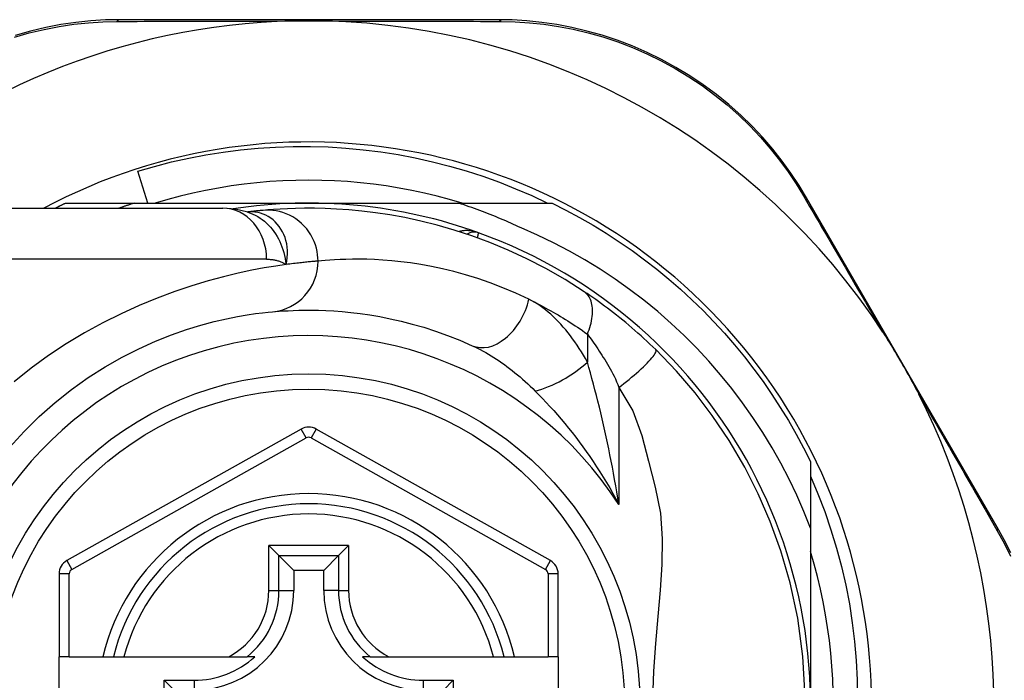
# Model space of a CAD drawing. Header units: inches. Extents: x 10 to 196, y 10 to 109.
# Tile 78 of 239: x 11.546 to 12.307, y 47.364 to 47.875. Entities that reach past the tile are written whole.
import ezdxf

# ---------------------------------------------------------------- set-up
doc = ezdxf.new("R2010")
doc.units = ezdxf.units.IN
doc.header["$MEASUREMENT"] = 0
doc.layers.add('Visible Edges(ANSI)', color=7, linetype='Continuous', lineweight=25)
doc.layers.add('Visible Tangent Edges(ANSI)', color=7, linetype='Continuous', lineweight=25)

msp = doc.modelspace()

# ---------------------------------------------------------------- linework, layer by layer
at = {"layer": 'Visible Edges(ANSI)'}
for p, q in [((11.91596, 47.87455), (11.62388, 47.87455)), ((11.64548, 47.73282), (11.63754, 47.75743)), ((11.58164, 47.73282), (11.63471, 47.73282)), ((11.63471, 47.73282), (11.76973, 47.73282)), ((11.76973, 47.73282), (11.88565, 47.73282)), ((11.88565, 47.73282), (11.95781, 47.73282)), ((12.30185, 47.48248), (12.15446, 47.73705)), ((11.46604, 47.72888), (11.7033, 47.72888)), ((11.72247, 47.72596), (11.72243, 47.72595)), ((11.76395, 47.55831), (11.58276, 47.45667)), ((11.95653, 47.45667), (11.77551, 47.55831)), ((12.15752, 47.53311), (12.15752, 47.48172)), ((12.15752, 47.48172), (12.15752, 47.34502)), ((11.73889, 47.46838), (11.74674, 47.46053)), ((11.79272, 47.46053), (11.80057, 47.46838)), ((11.74674, 47.46053), (11.75816, 47.44911)), ((11.79272, 47.46053), (11.7813, 47.44911)), ((11.75816, 47.44911), (11.75816, 47.4336)), ((11.7813, 47.44911), (11.75816, 47.44911)), ((11.7813, 47.4336), (11.7813, 47.44911)), ((11.57673, 47.44637), (11.57673, 47.38242)), ((11.96256, 47.38242), (11.96256, 47.44637)), ((11.5846, 47.38242), (11.57673, 47.38242)), ((11.57673, 47.30762), (11.57673, 47.38242)), ((11.5846, 47.38242), (11.61068, 47.38242)), ((11.61068, 47.38242), (11.61878, 47.38242)), ((11.61878, 47.38242), (11.62691, 47.38242)), ((11.62691, 47.38242), (11.70789, 47.38242)), ((11.70789, 47.38242), (11.72216, 47.38242)), ((11.72807, 47.38242), (11.72216, 47.38242)), ((11.81729, 47.38242), (11.81138, 47.38242)), ((11.81729, 47.38242), (11.83157, 47.38242)), ((11.83157, 47.38242), (11.91255, 47.38242)), ((11.91255, 47.38242), (11.92068, 47.38242)), ((11.92068, 47.38242), (11.92878, 47.38242)), ((11.92878, 47.38242), (11.95468, 47.38242)), ((11.96256, 47.38242), (11.95468, 47.38242)), ((11.96256, 47.38242), (11.96256, 47.30762)), ((11.65806, 47.32588), (11.65806, 47.36417)), ((11.65806, 47.36417), (11.66564, 47.35659)), ((11.65806, 47.36417), (11.68115, 47.36417)), ((11.85831, 47.36417), (11.88139, 47.36417)), ((11.88139, 47.36417), (11.87381, 47.35659)), ((11.88139, 47.36417), (11.88139, 47.32588))]:
    msp.add_line(p, q, dxfattribs=at)
at = {"layer": 'Visible Edges(ANSI)', "flags": 128}
for points in [[(11.62388, 47.87455), (11.61275, 47.87432), (11.60139, 47.87363), (11.58985, 47.87244), (11.57819, 47.87073), (11.56646, 47.8685), (11.5547, 47.86572), (11.54294, 47.86239)], [(11.75741, 47.87355), (11.75844, 47.87357), (11.75946, 47.87359), (11.76049, 47.87361), (11.76153, 47.87363), (11.76256, 47.87364), (11.76359, 47.87366), (11.76461, 47.87367), (11.76564, 47.87367), (11.76666, 47.87368), (11.76769, 47.87369), (11.76871, 47.87369), (11.76974, 47.87369), (11.77076, 47.87369), (11.77179, 47.87369), (11.77281, 47.87368), (11.77384, 47.87367), (11.77486, 47.87367), (11.77589, 47.87366), (11.77691, 47.87364), (11.77794, 47.87363), (11.77897, 47.87361), (11.77999, 47.87359), (11.78102, 47.87357), (11.78205, 47.87355)], [(12.15446, 47.73705), (12.14871, 47.74653), (12.14245, 47.75597), (12.13567, 47.76532), (12.12839, 47.77452), (12.12061, 47.78352), (12.11236, 47.79229), (12.10363, 47.80078), (12.09443, 47.80895), (12.08478, 47.81677), (12.07471, 47.82418), (12.06428, 47.83117), (12.05351, 47.8377), (12.04247, 47.84374), (12.0312, 47.84927), (12.01974, 47.85426), (12.00814, 47.85867), (11.99646, 47.86251), (11.98475, 47.86579), (11.97305, 47.86853), (11.96138, 47.87074), (11.9498, 47.87243), (11.93834, 47.87361), (11.92705, 47.87432), (11.91596, 47.87455)], [(11.63754, 47.75743), (11.65059, 47.76123), (11.66374, 47.76462), (11.67698, 47.76759), (11.69029, 47.77015), (11.70367, 47.77228), (11.7171, 47.77399), (11.73059, 47.77528), (11.7441, 47.77615), (11.75765, 47.7766), (11.7712, 47.77662), (11.78477, 47.77621), (11.79833, 47.77537), (11.81187, 47.77411), (11.82535, 47.77242), (11.83876, 47.77031), (11.85208, 47.76779), (11.8653, 47.76484), (11.87842, 47.76148), (11.89143, 47.75772), (11.90431, 47.75354), (11.91706, 47.74896), (11.92967, 47.74398), (11.94212, 47.7386), (11.95441, 47.73282)], [(11.88828, 47.73282), (11.87866, 47.73563), (11.86897, 47.7382), (11.85922, 47.74054), (11.84941, 47.74263), (11.83956, 47.74448), (11.82966, 47.74608), (11.81973, 47.74744), (11.80977, 47.74855), (11.79978, 47.74942), (11.78977, 47.75004), (11.77975, 47.75041), (11.76973, 47.75053), (11.7597, 47.75041), (11.74969, 47.75004), (11.73968, 47.74942), (11.72969, 47.74855), (11.71973, 47.74744), (11.70979, 47.74608), (11.6999, 47.74448), (11.69004, 47.74263), (11.68024, 47.74054), (11.67049, 47.7382), (11.6608, 47.73563), (11.65118, 47.73282)], [(11.57373, 47.72888), (11.57406, 47.72905), (11.57439, 47.72921), (11.57472, 47.72938), (11.57505, 47.72955), (11.57538, 47.72971), (11.5757, 47.72988), (11.57603, 47.73004), (11.57636, 47.73021), (11.57669, 47.73037), (11.57702, 47.73054), (11.57735, 47.7307), (11.57768, 47.73087), (11.57801, 47.73103), (11.57834, 47.7312), (11.57867, 47.73136), (11.579, 47.73152), (11.57933, 47.73168), (11.57966, 47.73185), (11.57999, 47.73201), (11.58032, 47.73217), (11.58065, 47.73233), (11.58098, 47.73249), (11.58131, 47.73266), (11.58164, 47.73282)], [(11.63471, 47.73282), (11.63422, 47.73266), (11.63373, 47.7325), (11.63325, 47.73234), (11.63276, 47.73218), (11.63228, 47.73202), (11.63179, 47.73186), (11.63131, 47.7317), (11.63083, 47.73154), (11.63034, 47.73138), (11.62986, 47.73122), (11.62937, 47.73106), (11.62889, 47.73089), (11.62841, 47.73073), (11.62792, 47.73056), (11.62744, 47.7304), (11.62696, 47.73023), (11.62647, 47.73006), (11.62599, 47.7299), (11.62551, 47.72973), (11.62503, 47.72956), (11.62455, 47.72939), (11.62406, 47.72922), (11.62358, 47.72905), (11.6231, 47.72888)], [(11.93386, 47.71368), (11.93191, 47.7146), (11.92994, 47.71551), (11.92797, 47.71641), (11.926, 47.7173), (11.92402, 47.71818), (11.92204, 47.71904), (11.92005, 47.7199), (11.91806, 47.72075), (11.91607, 47.72158), (11.91407, 47.72241), (11.91206, 47.72322), (11.91006, 47.72402), (11.90804, 47.72482), (11.90603, 47.7256), (11.90401, 47.72637), (11.90198, 47.72713), (11.89996, 47.72788), (11.89792, 47.72862), (11.89589, 47.72934), (11.89385, 47.73006), (11.8918, 47.73077), (11.88976, 47.73146), (11.8877, 47.73214), (11.88565, 47.73282)], [(11.95781, 47.73282), (11.96853, 47.72743), (11.97909, 47.72176), (11.98948, 47.71579), (11.99971, 47.70953), (12.00976, 47.70299), (12.01963, 47.69618), (12.0293, 47.68909), (12.03877, 47.68174), (12.04803, 47.67413), (12.05707, 47.66626), (12.0659, 47.65814), (12.07449, 47.64978), (12.08285, 47.64119), (12.09097, 47.63237), (12.09884, 47.62332), (12.10645, 47.61406), (12.1138, 47.60459), (12.12089, 47.59492), (12.1277, 47.58505), (12.13424, 47.575), (12.1405, 47.56478), (12.14647, 47.55438), (12.15214, 47.54382), (12.15752, 47.53311)], [(11.72273, 47.72586), (11.71284, 47.72818), (11.7033, 47.72888)], [(11.73447, 47.72726), (11.73413, 47.72723), (11.73378, 47.72719), (11.73341, 47.72716), (11.73303, 47.72712), (11.73263, 47.72708), (11.73222, 47.72704), (11.7318, 47.727), (11.73136, 47.72696), (11.7309, 47.72691), (11.73044, 47.72686), (11.72996, 47.72681), (11.72946, 47.72676), (11.72896, 47.72671), (11.72844, 47.72665), (11.7279, 47.72659), (11.72735, 47.72653), (11.72679, 47.72647), (11.72621, 47.7264), (11.72562, 47.72634), (11.72502, 47.72627), (11.7244, 47.72619), (11.72377, 47.72612), (11.72313, 47.72604), (11.72247, 47.72596)], [(11.98267, 47.6644), (11.96789, 47.67378), (11.95311, 47.68224), (11.93843, 47.68982), (11.92392, 47.69655), (11.90966, 47.70246), (11.89574, 47.70761), (11.88218, 47.71204), (11.86903, 47.71581), (11.85633, 47.71898), (11.84412, 47.7216), (11.83243, 47.72372), (11.82127, 47.7254), (11.81067, 47.72669), (11.80065, 47.72763), (11.79122, 47.72828), (11.78239, 47.72867), (11.77417, 47.72885), (11.76658, 47.72887), (11.75961, 47.72875), (11.75329, 47.72853), (11.7476, 47.72824), (11.74257, 47.72792), (11.73819, 47.72758), (11.73447, 47.72726)], [(12.15752, 47.48172), (12.15244, 47.49452), (12.14692, 47.50714), (12.14098, 47.51957), (12.13462, 47.5318), (12.12785, 47.54383), (12.12067, 47.55563), (12.11309, 47.5672), (12.10513, 47.57849), (12.09679, 47.5895), (12.0881, 47.60021), (12.07905, 47.61062), (12.06965, 47.62072), (12.05991, 47.6305), (12.04984, 47.63995), (12.03944, 47.64906), (12.02874, 47.65781), (12.01775, 47.66619), (12.0065, 47.67418), (11.99498, 47.68178), (11.98322, 47.68898), (11.97122, 47.69578), (11.95898, 47.70216), (11.94653, 47.70813), (11.93386, 47.71368)], [(12.03791, 47.61966), (12.03569, 47.62181), (12.03344, 47.62395), (12.03117, 47.62608), (12.02887, 47.6282), (12.02656, 47.6303), (12.02422, 47.63239), (12.02186, 47.63446), (12.01951, 47.6365), (12.01715, 47.6385), (12.01479, 47.64048), (12.01243, 47.64242), (12.01007, 47.64433), (12.00772, 47.6462), (12.00537, 47.64804), (12.00303, 47.64984), (12.00071, 47.65161), (11.99839, 47.65334), (11.99608, 47.65504), (11.99379, 47.6567), (11.99152, 47.65832), (11.98927, 47.6599), (11.98704, 47.66144), (11.98484, 47.66295), (11.98267, 47.6644)], [(11.53853, 47.54411), (11.54972, 47.5564), (11.56147, 47.56799), (11.5737, 47.57883), (11.58632, 47.58886), (11.59926, 47.59803), (11.61235, 47.60631), (11.62548, 47.61374), (11.63848, 47.62032), (11.65122, 47.62607), (11.66356, 47.63102), (11.67534, 47.63517), (11.68643, 47.63855), (11.6967, 47.64131), (11.70609, 47.64351), (11.71457, 47.64522), (11.72209, 47.64651), (11.72861, 47.64745), (11.73408, 47.64811), (11.73846, 47.64855), (11.74171, 47.64885)], [(11.74171, 47.64885), (11.74417, 47.64907), (11.74701, 47.64929), (11.75023, 47.64952), (11.75382, 47.64972), (11.75779, 47.64991), (11.76214, 47.65005), (11.76684, 47.65013), (11.77191, 47.65013), (11.77733, 47.65005), (11.78309, 47.64985), (11.78919, 47.64953), (11.79562, 47.64905), (11.8024, 47.64839), (11.8095, 47.64754), (11.81693, 47.64647), (11.82469, 47.64515), (11.83277, 47.64355), (11.84114, 47.64166), (11.84979, 47.63944), (11.85868, 47.63688), (11.86779, 47.63395), (11.8771, 47.63062), (11.88657, 47.62688), (11.89619, 47.6227)], [(12.21346, 47.63313), (12.21471, 47.63119), (12.21595, 47.62924), (12.21718, 47.62729), (12.21839, 47.62533), (12.21961, 47.62335), (12.22082, 47.62135), (12.22203, 47.61935), (12.22322, 47.61734), (12.2244, 47.61536), (12.22555, 47.6134), (12.2267, 47.61143), (12.22784, 47.60947), (12.22898, 47.6075), (12.23011, 47.60552), (12.23124, 47.60355), (12.23236, 47.60156), (12.23348, 47.59957), (12.2346, 47.59756), (12.23573, 47.59552), (12.23686, 47.59345), (12.23798, 47.59137), (12.23909, 47.58928), (12.24019, 47.5872), (12.24125, 47.58513)], [(12.15353, 47.3514), (12.15174, 47.38248), (12.14767, 47.41218), (12.14181, 47.43939), (12.13462, 47.46419), (12.12641, 47.48692), (12.11718, 47.5082), (12.10675, 47.52878), (12.09469, 47.54935), (12.08163, 47.56879), (12.0683, 47.58633), (12.05402, 47.60295), (12.03791, 47.61966)], [(12.15752, 47.52193), (12.16327, 47.50833), (12.16854, 47.49453), (12.17334, 47.48053), (12.17765, 47.46637), (12.18146, 47.45209), (12.18477, 47.4377), (12.18758, 47.42322), (12.18988, 47.40865), (12.19167, 47.39402), (12.19295, 47.37934), (12.19373, 47.36461), (12.19399, 47.34985)], [(12.3123, 47.46256), (12.30723, 47.47273), (12.30185, 47.48248)], [(12.17512, 47.35505), (12.17474, 47.36506), (12.17413, 47.37507), (12.17326, 47.38506), (12.17215, 47.39502), (12.17079, 47.40496), (12.16918, 47.41485), (12.16733, 47.42471), (12.16524, 47.43451), (12.16291, 47.44426), (12.16034, 47.45395), (12.15752, 47.46357)]]:
    msp.add_lwpolyline(points, dxfattribs=at)
at = {"layer": 'Visible Edges(ANSI)'}
msp.add_circle((11.76973, 47.34502), 0.25591, dxfattribs=at)
for centre, radius, start, end in [((11.76973, 47.34417), 0.52953, 91.33308, 133.40464), ((11.76973, 47.34417), 0.52953, 33.07249, 88.66692), ((11.76973, 47.34502), 0.43504, 241.92751, 118.07249), ((11.76973, 47.34502), 0.3878, 70.21195, 98.66609), ((11.76973, 47.34502), 0.3878, 261.33391, 70.21195), ((11.89768, 47.70066), 0.00984, 70.21195, 123.93658), ((11.76973, 47.34417), 0.52953, 341.08535, 27.06854), ((11.76973, 47.54801), 0.01181, 60.68681, 119.29123), ((11.76973, 47.34502), 0.15551, 13.91643, 166.08357), ((11.58854, 47.44637), 0.01181, 119.29123, 180), ((11.95074, 47.44637), 0.01181, 0, 60.68681), ((11.68115, 47.4336), 0.07702, 270, 0), ((11.85831, 47.4336), 0.07702, 180, 270), ((11.68115, 47.4336), 0.06944, 270, 312.51741), ((11.85831, 47.4336), 0.06944, 227.48259, 270)]:
    msp.add_arc(centre, radius, start, end, dxfattribs=at)
at = {"layer": 'Visible Tangent Edges(ANSI)'}
for p, q in [((11.73719, 47.68951), (11.46604, 47.68951)), ((11.98513, 47.63165), (11.98513, 47.60998)), ((12.00943, 47.5905), (12.00943, 47.49998)), ((11.7678, 47.55145), (11.76395, 47.55831)), ((11.77551, 47.55831), (11.77165, 47.55145)), ((11.58661, 47.44981), (11.7678, 47.55145)), ((11.77165, 47.55145), (11.95267, 47.44981)), ((11.73889, 47.4336), (11.73889, 47.46838)), ((11.80057, 47.46838), (11.73889, 47.46838)), ((11.80057, 47.46838), (11.80057, 47.4336)), ((11.58276, 47.45667), (11.58661, 47.44981)), ((11.74674, 47.4336), (11.74674, 47.46053)), ((11.74674, 47.46053), (11.79272, 47.46053)), ((11.79272, 47.46053), (11.79272, 47.4336)), ((11.95267, 47.44981), (11.95653, 47.45667)), ((11.5846, 47.44637), (11.57673, 47.44637)), ((11.5846, 47.38242), (11.5846, 47.44637)), ((11.96256, 47.44637), (11.95468, 47.44637)), ((11.95468, 47.44637), (11.95468, 47.38242)), ((11.73889, 47.4336), (11.74674, 47.4336)), ((11.74674, 47.4336), (11.75816, 47.4336)), ((11.79272, 47.4336), (11.7813, 47.4336)), ((11.79272, 47.4336), (11.80057, 47.4336)), ((11.68115, 47.36417), (11.68115, 47.35659)), ((11.85831, 47.36417), (11.85831, 47.35659))]:
    msp.add_line(p, q, dxfattribs=at)
at = {"layer": 'Visible Tangent Edges(ANSI)', "flags": 128}
for points in [[(11.54225, 47.86108), (11.55375, 47.86436), (11.56527, 47.8671), (11.57674, 47.86932), (11.58815, 47.87103), (11.59944, 47.87223), (11.61055, 47.87295), (11.62145, 47.87322)], [(11.62145, 47.87322), (11.62668, 47.87324), (11.63196, 47.87326), (11.63727, 47.87328), (11.64263, 47.87331), (11.64804, 47.87332), (11.65348, 47.87334), (11.65897, 47.87336), (11.66449, 47.87338), (11.67005, 47.8734), (11.67565, 47.87341), (11.68129, 47.87343), (11.68696, 47.87345), (11.69267, 47.87346), (11.69841, 47.87347), (11.70419, 47.87349), (11.71, 47.8735), (11.71584, 47.87351), (11.72171, 47.87352), (11.72762, 47.87353), (11.73354, 47.87353), (11.73949, 47.87354), (11.74545, 47.87354), (11.75143, 47.87355), (11.75741, 47.87355)], [(11.78205, 47.87355), (11.78804, 47.87355), (11.79402, 47.87354), (11.8, 47.87354), (11.80595, 47.87353), (11.81189, 47.87353), (11.8178, 47.87352), (11.82368, 47.87351), (11.82953, 47.8735), (11.83535, 47.87349), (11.84114, 47.87347), (11.8469, 47.87346), (11.85263, 47.87345), (11.85833, 47.87343), (11.86399, 47.87341), (11.86961, 47.8734), (11.8752, 47.87338), (11.88075, 47.87336), (11.88626, 47.87334), (11.89173, 47.87332), (11.89716, 47.8733), (11.90254, 47.87328), (11.90787, 47.87326), (11.91316, 47.87324), (11.9184, 47.87322)], [(11.9184, 47.87322), (11.92925, 47.87295), (11.9403, 47.87222), (11.95151, 47.87102), (11.96284, 47.86933), (11.97425, 47.86713), (11.98571, 47.86443), (11.99717, 47.86119), (12.00859, 47.85741), (12.01994, 47.85308), (12.03116, 47.84819), (12.0422, 47.84276), (12.05301, 47.83684), (12.06355, 47.83045), (12.07378, 47.82361), (12.08364, 47.81636), (12.0931, 47.80872), (12.10212, 47.80073), (12.11068, 47.79244), (12.11879, 47.78388), (12.12642, 47.77509), (12.13358, 47.7661), (12.14025, 47.75697), (12.14641, 47.74776), (12.15207, 47.7385)], [(12.15207, 47.7385), (12.15445, 47.73443), (12.15685, 47.73033), (12.15927, 47.72619), (12.1617, 47.72203), (12.16415, 47.71783), (12.16662, 47.7136), (12.16911, 47.70935), (12.17161, 47.70506), (12.17412, 47.70075), (12.17665, 47.69641), (12.1792, 47.69204), (12.18176, 47.68765), (12.18434, 47.68323), (12.18692, 47.67879), (12.18952, 47.67432), (12.19214, 47.66983), (12.19477, 47.66531), (12.1974, 47.66078), (12.20005, 47.65622), (12.20272, 47.65164), (12.20539, 47.64704), (12.20807, 47.64242), (12.21076, 47.63778), (12.21346, 47.63313)], [(11.72375, 47.72606), (11.72368, 47.72605), (11.72361, 47.72605), (11.72353, 47.72604), (11.72347, 47.72604), (11.7234, 47.72604), (11.72333, 47.72603), (11.72327, 47.72603), (11.72321, 47.72602), (11.72315, 47.72602), (11.72309, 47.72602), (11.72304, 47.72601), (11.72299, 47.72601), (11.72293, 47.726), (11.72288, 47.726), (11.72284, 47.726), (11.72279, 47.72599), (11.72274, 47.72599), (11.7227, 47.72598), (11.72266, 47.72598), (11.72262, 47.72598), (11.72258, 47.72597), (11.72254, 47.72597), (11.72251, 47.72596), (11.72247, 47.72596)], [(11.72272, 47.72586), (11.72467, 47.72517), (11.72659, 47.72436), (11.72847, 47.72345), (11.73031, 47.72243), (11.73209, 47.72131), (11.73382, 47.72009), (11.73549, 47.71877), (11.7371, 47.71736), (11.73864, 47.71586), (11.74011, 47.71428), (11.74151, 47.71261), (11.74284, 47.71086), (11.74408, 47.70904), (11.74524, 47.70716), (11.74631, 47.70521), (11.7473, 47.70321), (11.7482, 47.70115), (11.74901, 47.69904), (11.74975, 47.69688), (11.7504, 47.69466), (11.75098, 47.69241), (11.75148, 47.6901), (11.75191, 47.68776), (11.75226, 47.68537)], [(11.75226, 47.68537), (11.75283, 47.68811), (11.7532, 47.69083), (11.75337, 47.69353), (11.75335, 47.69618), (11.75314, 47.69879), (11.75274, 47.70135), (11.75217, 47.70383), (11.75144, 47.70623), (11.75053, 47.70854), (11.74948, 47.71074), (11.74827, 47.71283), (11.74693, 47.71479), (11.74546, 47.71661), (11.74387, 47.7183), (11.74218, 47.71984), (11.74038, 47.72123), (11.73849, 47.72245), (11.73652, 47.72349), (11.7345, 47.72437), (11.73242, 47.72507), (11.73028, 47.72559), (11.72812, 47.72593), (11.72593, 47.72609), (11.72375, 47.72606)], [(11.77695, 47.68805), (11.77687, 47.69051), (11.77663, 47.69301), (11.77622, 47.69556), (11.77564, 47.69813), (11.77486, 47.7007), (11.7739, 47.70326), (11.77275, 47.70579), (11.7714, 47.70825), (11.76987, 47.71064), (11.76815, 47.71293), (11.76627, 47.7151), (11.76423, 47.71712), (11.76205, 47.71899), (11.75974, 47.72069), (11.75733, 47.72221), (11.75484, 47.72353), (11.75229, 47.72466), (11.74971, 47.72559), (11.7471, 47.72632), (11.7445, 47.72686), (11.74192, 47.72722), (11.73938, 47.72739), (11.73689, 47.7274), (11.73447, 47.72726)], [(11.90101, 47.70992), (11.9004, 47.71013), (11.89979, 47.71033), (11.89917, 47.71051), (11.89855, 47.71068), (11.89792, 47.71084), (11.89729, 47.71099), (11.89666, 47.71112), (11.89602, 47.71123), (11.89538, 47.71133), (11.89474, 47.71142), (11.89411, 47.71149), (11.89347, 47.71154), (11.89283, 47.71158), (11.89219, 47.7116), (11.89155, 47.71161), (11.89092, 47.7116), (11.89028, 47.71157), (11.88965, 47.71152), (11.88902, 47.71146), (11.8884, 47.71138), (11.88777, 47.71128), (11.88716, 47.71116), (11.88655, 47.71102), (11.88595, 47.71086)], [(11.90019, 47.70603), (11.90025, 47.70633), (11.90032, 47.70662), (11.90037, 47.7069), (11.90043, 47.70717), (11.90049, 47.70742), (11.90054, 47.70767), (11.90059, 47.70791), (11.90064, 47.70813), (11.90068, 47.70834), (11.90072, 47.70854), (11.90076, 47.70872), (11.9008, 47.7089), (11.90083, 47.70906), (11.90086, 47.7092), (11.90089, 47.70934), (11.90092, 47.70946), (11.90094, 47.70956), (11.90096, 47.70966), (11.90098, 47.70974), (11.90099, 47.7098), (11.901, 47.70985), (11.90101, 47.70989), (11.90101, 47.70991), (11.90101, 47.70992)], [(11.75226, 47.68537), (11.74429, 47.68421), (11.73542, 47.68274), (11.72571, 47.68092), (11.71519, 47.67869), (11.70391, 47.67599), (11.69191, 47.67277), (11.67929, 47.66895), (11.66614, 47.6645), (11.65258, 47.65942), (11.63872, 47.6537), (11.62465, 47.64731), (11.6105, 47.64026), (11.59636, 47.63254), (11.58236, 47.62412), (11.56858, 47.615), (11.55513, 47.60523), (11.54205, 47.59484)], [(11.73719, 47.68951), (11.73788, 47.6895), (11.73857, 47.68948), (11.73925, 47.68945), (11.73993, 47.6894), (11.74061, 47.68934), (11.74127, 47.68926), (11.74194, 47.68917), (11.7426, 47.68907), (11.74325, 47.68895), (11.7439, 47.68881), (11.74454, 47.68867), (11.74517, 47.6885), (11.7458, 47.68832), (11.74642, 47.68813), (11.74704, 47.68792), (11.74765, 47.6877), (11.74825, 47.68746), (11.74884, 47.68721), (11.74943, 47.68694), (11.75001, 47.68666), (11.75058, 47.68636), (11.75115, 47.68604), (11.75171, 47.68571), (11.75226, 47.68537)], [(11.77695, 47.68805), (11.77637, 47.68801), (11.77574, 47.68795), (11.77508, 47.6879), (11.77438, 47.68784), (11.77363, 47.68778), (11.77285, 47.68771), (11.77203, 47.68763), (11.77117, 47.68755), (11.77027, 47.68747), (11.76933, 47.68738), (11.76836, 47.68728), (11.76735, 47.68718), (11.76629, 47.68707), (11.7652, 47.68696), (11.76408, 47.68683), (11.76291, 47.6867), (11.76171, 47.68657), (11.76047, 47.68642), (11.75919, 47.68627), (11.75788, 47.6861), (11.75653, 47.68593), (11.75514, 47.68576), (11.75372, 47.68557), (11.75226, 47.68537)], [(11.93998, 47.65853), (11.92982, 47.66325), (11.91982, 47.66747), (11.91, 47.67123), (11.90039, 47.67454), (11.89101, 47.67743), (11.88188, 47.67994), (11.87304, 47.68208), (11.86452, 47.68387), (11.85633, 47.68536), (11.84849, 47.68658), (11.841, 47.68754), (11.83385, 47.68828), (11.82706, 47.68882), (11.82062, 47.68919), (11.81454, 47.68941), (11.80883, 47.6895), (11.80348, 47.68949), (11.79851, 47.6894), (11.79393, 47.68925), (11.78974, 47.68904), (11.78594, 47.6888), (11.78255, 47.68855), (11.77955, 47.6883), (11.77695, 47.68805)], [(11.98513, 47.63165), (11.98579, 47.63332), (11.98641, 47.63502), (11.98697, 47.63673), (11.98747, 47.63845), (11.98791, 47.64017), (11.98828, 47.64188), (11.98859, 47.64358), (11.98882, 47.64526), (11.98898, 47.64692), (11.98906, 47.64853), (11.98906, 47.65011), (11.98899, 47.65164), (11.98884, 47.65311), (11.98861, 47.65452), (11.9883, 47.65586), (11.98793, 47.65714), (11.98748, 47.65833), (11.98696, 47.65945), (11.98638, 47.66049), (11.98574, 47.66144), (11.98504, 47.66231), (11.9843, 47.66309), (11.9835, 47.66379), (11.98267, 47.6644)], [(11.93998, 47.65853), (11.94183, 47.65761), (11.94369, 47.65669), (11.94555, 47.65574), (11.94741, 47.65478), (11.94928, 47.6538), (11.95116, 47.6528), (11.95303, 47.65178), (11.95491, 47.65074), (11.95679, 47.64969), (11.95868, 47.64862), (11.96056, 47.64753), (11.96245, 47.64642), (11.96434, 47.64529), (11.96623, 47.64414), (11.96812, 47.64298), (11.97001, 47.6418), (11.9719, 47.6406), (11.97379, 47.63938), (11.97568, 47.63814), (11.97757, 47.63688), (11.97946, 47.6356), (11.98135, 47.6343), (11.98324, 47.63299), (11.98513, 47.63165)], [(11.98513, 47.60998), (11.98362, 47.6127), (11.98206, 47.61537), (11.98047, 47.618), (11.97884, 47.62058), (11.97717, 47.6231), (11.97547, 47.62558), (11.97373, 47.628), (11.97197, 47.63036), (11.97017, 47.63266), (11.96834, 47.6349), (11.96648, 47.63708), (11.96459, 47.63919), (11.96268, 47.64124), (11.96073, 47.64322), (11.95876, 47.64512), (11.95676, 47.64695), (11.95473, 47.64871), (11.95268, 47.65039), (11.9506, 47.65198), (11.94851, 47.65349), (11.9464, 47.6549), (11.94427, 47.65621), (11.94213, 47.65742), (11.93998, 47.65853)], [(11.98513, 47.63165), (11.9861, 47.63034), (11.98709, 47.62899), (11.98809, 47.62761), (11.9891, 47.62619), (11.99012, 47.62473), (11.99115, 47.62324), (11.99219, 47.62172), (11.99323, 47.62016), (11.99427, 47.61858), (11.99532, 47.61696), (11.99637, 47.61531), (11.99743, 47.61363), (11.99848, 47.61192), (11.99954, 47.61017), (12.0006, 47.6084), (12.00166, 47.6066), (12.00272, 47.60477), (12.00378, 47.60292), (12.00481, 47.601), (12.00581, 47.59902), (12.00678, 47.59697), (12.0077, 47.59487), (12.00859, 47.59271), (12.00943, 47.5905)], [(11.89619, 47.6227), (11.89824, 47.62174), (11.9003, 47.62073), (11.90237, 47.61966), (11.90444, 47.61855), (11.90651, 47.61739), (11.90859, 47.61618), (11.91066, 47.61493), (11.91273, 47.61363), (11.9148, 47.6123), (11.91685, 47.61092), (11.9189, 47.6095), (11.92095, 47.60805), (11.92298, 47.60655), (11.92501, 47.60502), (11.92703, 47.60344), (11.92904, 47.60183), (11.93105, 47.60019), (11.93304, 47.5985), (11.93503, 47.59678), (11.937, 47.59503), (11.93896, 47.59324), (11.9409, 47.59142), (11.94283, 47.58956), (11.94474, 47.58768)], [(12.00943, 47.5905), (12.01137, 47.59196), (12.01334, 47.59348), (12.01531, 47.59503), (12.01729, 47.59662), (12.01925, 47.59824), (12.02119, 47.59986), (12.02308, 47.60149), (12.02492, 47.60311), (12.02668, 47.60471), (12.02836, 47.60627), (12.02993, 47.6078), (12.03139, 47.60926), (12.03272, 47.61065), (12.03392, 47.61197), (12.03497, 47.6132), (12.03588, 47.61433), (12.03664, 47.61537), (12.03724, 47.6163), (12.0377, 47.61712), (12.03801, 47.61784), (12.03817, 47.61845), (12.03821, 47.61895), (12.03812, 47.61935), (12.03791, 47.61966)], [(12.00943, 47.49998), (12.00865, 47.50483), (12.00785, 47.50966), (12.00702, 47.51447), (12.00617, 47.51928), (12.00529, 47.52407), (12.0044, 47.52884), (12.00349, 47.53359), (12.00255, 47.53832), (12.00159, 47.54303), (12.00062, 47.54772), (11.99962, 47.55238), (11.99861, 47.55702), (11.99758, 47.56163), (11.99652, 47.56621), (11.99545, 47.57077), (11.99436, 47.57531), (11.99326, 47.57981), (11.99213, 47.58428), (11.99099, 47.5887), (11.98984, 47.59308), (11.98868, 47.5974), (11.9875, 47.60166), (11.98632, 47.60586), (11.98513, 47.60998)], [(11.94474, 47.58768), (11.94759, 47.5848), (11.95045, 47.58184), (11.95332, 47.5788), (11.95619, 47.57569), (11.95907, 47.5725), (11.96194, 47.56924), (11.96481, 47.56591), (11.96766, 47.56252), (11.97049, 47.55906), (11.9733, 47.55555), (11.97609, 47.55197), (11.97885, 47.54833), (11.98159, 47.54463), (11.9843, 47.54087), (11.98698, 47.53705), (11.98963, 47.53316), (11.99225, 47.52921), (11.99483, 47.52521), (11.99737, 47.52114), (11.99988, 47.51702), (12.00234, 47.51284), (12.00475, 47.50861), (12.00712, 47.50432), (12.00943, 47.49998)], [(12.00943, 47.5905), (12.0202, 47.57227), (12.02727, 47.55321), (12.03247, 47.53353), (12.03755, 47.51342), (12.0416, 47.49326), (12.04303, 47.47337), (12.04269, 47.45362), (12.04131, 47.43371), (12.03949, 47.41345), (12.03768, 47.39264), (12.03624, 47.37116), (12.0355, 47.34944)], [(12.24125, 47.58513), (12.24393, 47.58049), (12.2466, 47.57587), (12.24927, 47.57125), (12.25192, 47.56666), (12.25456, 47.56208), (12.25719, 47.55753), (12.2598, 47.55299), (12.2624, 47.54848), (12.26499, 47.54399), (12.26756, 47.53952), (12.27012, 47.53507), (12.27266, 47.53065), (12.27519, 47.52625), (12.27771, 47.52187), (12.28021, 47.51752), (12.28269, 47.5132), (12.28516, 47.50891), (12.28761, 47.50464), (12.29004, 47.5004), (12.29246, 47.4962), (12.29485, 47.49202), (12.29723, 47.48788), (12.29959, 47.48377), (12.30192, 47.47969)], [(12.30192, 47.47969), (12.30715, 47.47013), (12.31207, 47.46016)]]:
    msp.add_lwpolyline(points, dxfattribs=at)
at = {"layer": 'Visible Tangent Edges(ANSI)'}
msp.add_circle((11.76973, 47.34502), 0.24409, dxfattribs=at)
for centre, radius, start, end in [((11.76973, 47.34502), 0.28543, 32.8812, 327.1188), ((11.76973, 47.54801), 0.00394, 60.68681, 119.29123), ((11.76973, 47.34502), 0.16339, 13.23324, 166.76676), ((11.76973, 47.34502), 0.14764, 14.67485, 165.32515), ((11.58854, 47.44637), 0.00394, 119.29123, 180), ((11.95074, 47.44637), 0.00394, 0, 60.68681), ((11.68115, 47.4336), 0.05775, 297.58522, 0), ((11.68115, 47.4336), 0.06559, 308.70967, 0), ((11.85831, 47.4336), 0.06559, 180, 231.29033), ((11.85831, 47.4336), 0.05775, 180, 242.41478)]:
    msp.add_arc(centre, radius, start, end, dxfattribs=at)
for centre, major_axis, ratio, start_param, end_param in [((11.62388, 47.86455), (0, 0.01), 0.487954, 0, 0.52137), ((11.91596, 47.86455), (0, 0.01), 0.488859, 5.761481, 6.283185), ((12.14581, 47.73204), (0.00865, 0.00501), 0.491578, 0, 0.522713), ((11.7033, 47.68951), (0, 0.03937), 0.860915, 4.712389, 6.283185), ((11.70971, 47.92237), (0.01245, -0.19646), 0.394768, 0.00408, 0.020515), ((11.73809, 47.68805), (0.00362, -0.0392), 0.987056, 0, 1.480007), ((11.91251, 47.65853), (-0.01632, -0.03583), 0.663135, 0, 1.864107), ((11.96083, 47.60998), (0.034, 0.01985), 0.367954, 4.019795, 5.274641), ((12.2932, 47.47747), (0.00865, 0.00501), 0.490887, 5.760729, 6.283185)]:
    msp.add_ellipse(centre, major_axis=major_axis, ratio=ratio, start_param=start_param, end_param=end_param, dxfattribs=at)

doc.saveas('drawing.dxf')
